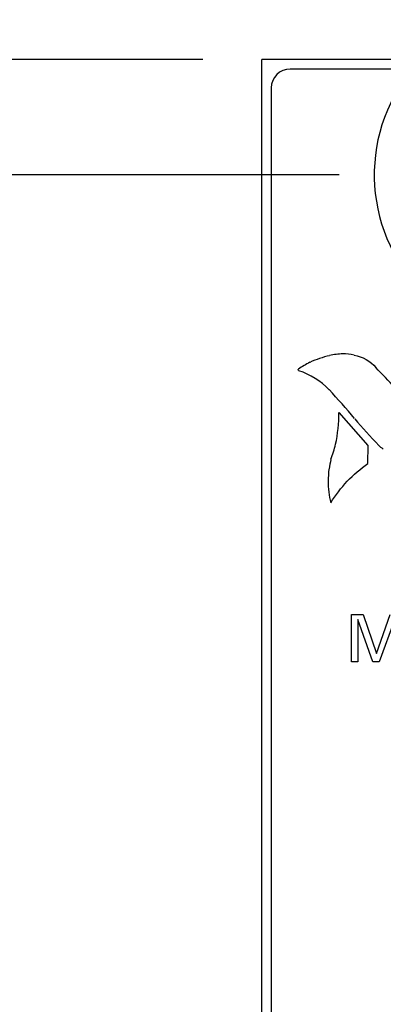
# Model space of a CAD drawing. Header units: inches. Extents: x 0.2 to 16.8, y 0.1 to 10.8.
# Tile 9 of 27: x 2.463 to 2.848, y 7.619 to 8.661. Entities that reach past the tile are written whole.
import ezdxf

# ---------------------------------------------------------------- set-up
doc = ezdxf.new("R2010")
doc.units = ezdxf.units.IN
doc.header["$LTSCALE"] = 0.935
doc.header["$MEASUREMENT"] = 0
doc.layers.get('0').update_dxf_attribs({"linetype": 'CONTINUOUS'})
doc.layers.add('DIMENSIONS', color=7, linetype='CONTINUOUS')
doc.styles.get("Standard").update_dxf_attribs({"font": 'txt', "width": 0.8})
doc.dimstyles.new('DIMSTYLE_1', dxfattribs={"dimtxt": 0.125, "dimasz": 0.18, "dimexe": 0.125, "dimexo": 0.0625, "dimgap": 0.0625, "dimtad": 0, "dimtih": 1, "dimtoh": 1, "dimzin": 4, "dimdsep": 46, "dimtxsty": 'STANDARD', "dimblk": '_FILLED', "dimblk1": '_FILLED', "dimblk2": '_FILLED', "dimcen": 0.09, "dimadec": 0, "dimazin": 0, "dimtp": 0.001, "dimtm": 0.001, "dimtfac": 1, "dimtofl": 0, "dimtmove": 0, "dimatfit": 3, "dimldrblk": '_FILLED', "dimfxl": 1, "dimtolj": 1, "dimtzin": 4, "dimarcsym": 0})

# ---------------------------------------------------------------- blocks, each defined once
blk = doc.blocks.new('_FILLED')
at = {"color": 0, "linetype": 'BYBLOCK'}
blk.add_solid([(0, 0), (-1, 0.1736), (-1, -0.1736)], dxfattribs=at)
blk = doc.blocks.new('*D1')
at = {"layer": 'DIMENSIONS', "color": 2, "linetype": 'CONTINUOUS'}
for p, q in [((3.0122, 4.6786), (3.0122, 9.4941)), ((3.2422, 4.6786), (3.2422, 9.4941)), ((3.0122, 9.3691), (2.6522, 9.3691)), ((3.2422, 9.3691), (3.4977, 9.3691))]:
    blk.add_line(p, q, dxfattribs=at)
at = {"layer": 'DIMENSIONS', "color": 2, "linetype": 'CONTINUOUS', "xscale": 0.18, "yscale": 0.18, "zscale": 0.18}
blk.add_blockref('_FILLED', (3.0122, 9.3691), dxfattribs=at)
at = {"layer": 'DIMENSIONS', "color": 2, "linetype": 'CONTINUOUS', "xscale": 0.18, "yscale": 0.18, "zscale": 0.18, "rotation": 180}
blk.add_blockref('_FILLED', (3.2422, 9.3691), dxfattribs=at)
at = {"layer": 'DIMENSIONS', "color": 2, "linetype": 'CONTINUOUS', "insert": (3.5602, 9.4316), "char_height": 0.125, "width": 0.925, "attachment_point": 1, "line_spacing_factor": 0.9}
blk.add_mtext('.23{\\Ftxt.shx;\\W1.000000;\\H0.125000; }[5.8]', dxfattribs=at)
blk = doc.blocks.new('*D4')
at = {"layer": 'DIMENSIONS', "color": 2, "linetype": 'CONTINUOUS'}
for p, q in [((2.8011, 8.4971), (1.8141, 8.4971)), ((1.9391, 8.4971), (1.9391, 7.0525)), ((1.9391, 5.3578), (1.9391, 6.8025)), ((2.892, 5.3578), (1.8141, 5.3578))]:
    blk.add_line(p, q, dxfattribs=at)
at = {"layer": 'DIMENSIONS', "color": 2, "linetype": 'CONTINUOUS', "xscale": 0.18, "yscale": 0.18, "zscale": 0.18}
for p, rotation in [((1.9391, 8.4971), 90), ((1.9391, 5.3578), 270)]:
    blk.add_blockref('_FILLED', p, dxfattribs=dict(at, rotation=rotation))
at = {"layer": 'DIMENSIONS', "color": 2, "linetype": 'CONTINUOUS', "insert": (1.9391, 6.99), "char_height": 0.125, "width": 1.125, "attachment_point": 2, "line_spacing_factor": 0.9}
blk.add_mtext('3.14{\\Ftxt.shx;\\W1.000000;\\H0.125000; }[79.7]', dxfattribs=at)
blk = doc.blocks.new('*D5')
at = {"layer": 'DIMENSIONS', "color": 2, "linetype": 'CONTINUOUS'}
for p, q in [((1.9391, 9.0974), (1.8216, 9.0974)), ((1.9391, 8.6191), (1.9391, 9.0974)), ((2.6567, 8.6191), (1.8141, 8.6191)), ((2.8011, 8.4971), (1.8141, 8.4971)), ((1.9391, 8.4971), (1.9391, 8.1371))]:
    blk.add_line(p, q, dxfattribs=at)
at = {"layer": 'DIMENSIONS', "color": 2, "linetype": 'CONTINUOUS', "xscale": 0.18, "yscale": 0.18, "zscale": 0.18}
for p, rotation in [((1.9391, 8.6191), 270), ((1.9391, 8.4971), 90)]:
    blk.add_blockref('_FILLED', p, dxfattribs=dict(at, rotation=rotation))
at = {"layer": 'DIMENSIONS', "color": 2, "linetype": 'CONTINUOUS', "insert": (1.7591, 9.1599), "char_height": 0.125, "width": 0.925, "attachment_point": 3, "line_spacing_factor": 0.9}
blk.add_mtext('.12{\\Ftxt.shx;\\W1.000000;\\H0.125000; }[3.1]', dxfattribs=at)

msp = doc.modelspace()

# ---------------------------------------------------------------- linework, layer by layer
at = {"color": 7, "linetype": 'CONTINUOUS'}
for p, q in [((2.7192, 3.4814), (2.7192, 8.6191)), ((3.5072, 8.6191), (2.7192, 8.6191)), ((2.8787, 8.6091), (2.7492, 8.6091)), ((2.7292, 8.5891), (2.7292, 4.5191))]:
    msp.add_line(p, q, dxfattribs=at)
at = {"color": 40, "linetype": 'CONTINUOUS'}
for p, q in [((2.8318, 8.2104), (2.8009, 8.2455)), ((2.8314, 8.1914), (2.8318, 8.2104)), ((2.8142, 7.9815), (2.8142, 8.0317)), ((2.8142, 8.0317), (2.8265, 8.0317)), ((2.8265, 8.0317), (2.8407, 7.9903)), ((2.8407, 7.9903), (2.8552, 8.0317)), ((2.821, 8.0264), (2.821, 7.9815)), ((2.8368, 7.9815), (2.821, 8.0264)), ((2.8599, 8.0267), (2.8434, 7.9815)), ((2.821, 7.9815), (2.8142, 7.9815)), ((2.8434, 7.9815), (2.8368, 7.9815))]:
    msp.add_line(p, q, dxfattribs=at)
at = {"color": 7, "linetype": 'CONTINUOUS'}
for centre, radius, start, end in [((2.7492, 8.5891), 0.02, 90, 180), ((3.0132, 8.4971), 0.175, 140.2082, 227.4886)]:
    msp.add_arc(centre, radius, start, end, dxfattribs=at)
at = {"color": 40, "linetype": 'CONTINUOUS'}
for centre, radius, start, end in [((2.8262, 8.1925), 0.1201, 117.8956, 124.6), ((2.8136, 8.2046), 0.1035, 102.6517, 114.8334), ((2.8049, 8.2535), 0.054, 90.0098, 105.0449), ((2.8049, 8.2536), 0.054, 77.2893, 89.9963), ((0.7154, 6.2562), 2.9432, 43.2257, 43.7925), ((2.1888, 7.7129), 0.8197, 39.923, 42.7859), ((2.6045, 8.2489), 0.1964, 349.1028, 359.0179), ((3.2374, 8.5915), 0.5483, 220.0236, 224.0094), ((2.6695, 8.2429), 0.1315, 339.1014, 346.3261), ((2.913, 8.1657), 0.1243, 165.9533, 170.7555), ((2.8863, 8.1727), 0.0969, 172.3257, 179.9376), ((2.8859, 8.1729), 0.0965, 180.0214, 193.8246)]:
    msp.add_arc(centre, radius, start, end, dxfattribs=at)
for points in [[(2.8168, 8.3062), (2.8255, 8.3048), (2.8342, 8.2999), (2.84, 8.2931)], [(2.7577, 8.2905), (2.7577, 8.2908), (2.7579, 8.2911), (2.7581, 8.2913)], [(2.7585, 8.2896), (2.7581, 8.2897), (2.7577, 8.2901), (2.7577, 8.2905)], [(2.7904, 8.2696), (2.7818, 8.2787), (2.7705, 8.2859), (2.7585, 8.2896)], [(2.8478, 8.2068), (2.8461, 8.2079), (2.8445, 8.2092), (2.843, 8.2105)], [(2.7922, 8.1498), (2.8021, 8.1661), (2.8157, 8.1805), (2.8314, 8.1913)]]:
    msp.add_open_spline(points, degree=3, dxfattribs=at)

# ---------------------------------------------------------------- dimensions: what is measured, and where the dimension line sits
at = {"layer": 'DIMENSIONS', "color": 2, "linetype": 'CONTINUOUS'}
dim = msp.add_linear_dim(base=(3.2422, 9.3691), p1=(3.0122, 4.6161), p2=(3.2422, 4.6161), dimstyle='DIMSTYLE_1', dxfattribs=at)
dim.commit()
dim.dimension.update_dxf_attribs({"geometry": '*D1', "text_midpoint": (4.0227, 9.3691), "dimtype": 160})
for base, p2, angle, picture, middle in [((1.9391, 8.6191), (2.7192, 8.6191), 90, '*D5', (1.2966, 9.0974)), ((1.9391, 5.3578), (2.9545, 5.3578), 270, '*D4', (1.9391, 6.9275))]:
    dim = msp.add_linear_dim(base=base, p1=(2.8636, 8.4971), p2=p2, angle=angle, dimstyle='DIMSTYLE_1', dxfattribs=at)
    dim.commit()
    dim.dimension.update_dxf_attribs({"geometry": picture, "text_midpoint": middle, "dimtype": 160})

doc.saveas('drawing.dxf')
